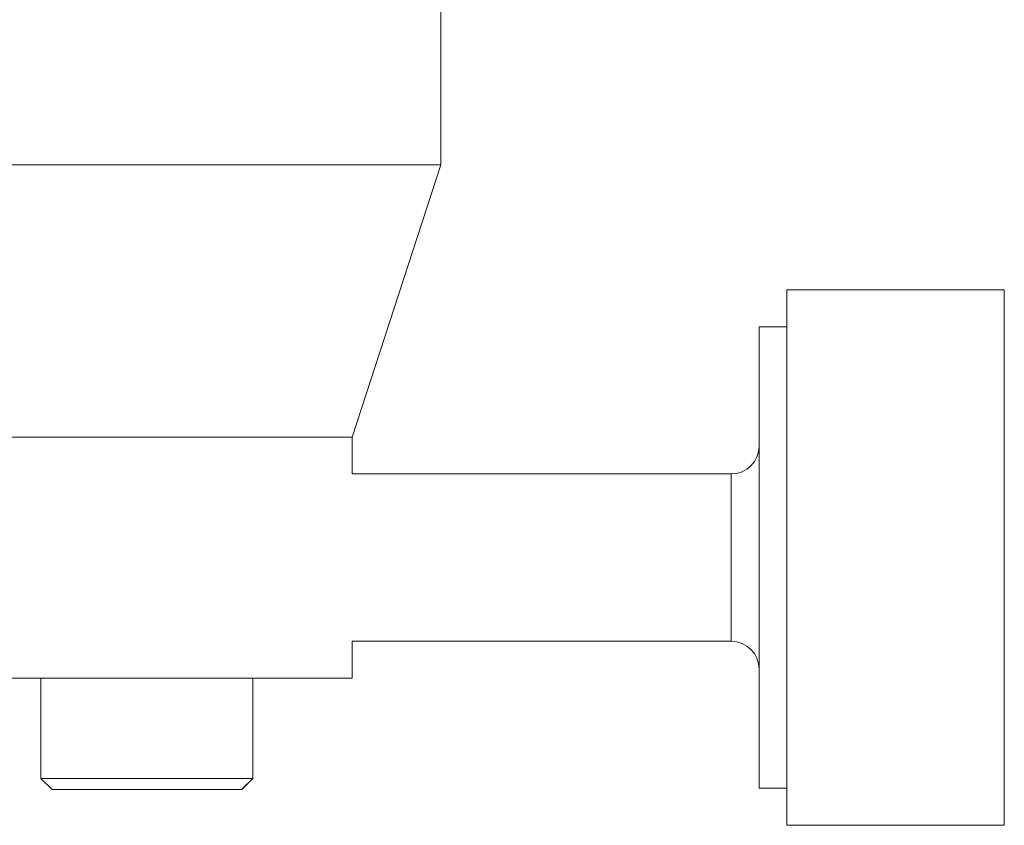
# Model space of a CAD drawing. Header units: inches. Extents: x 1.8 to 28.9, y 1.9 to 20.6.
# Tile 16 of 53: x 6.994 to 7.69, y 9.696 to 10.265. Entities that reach past the tile are written whole.
import ezdxf

# ---------------------------------------------------------------- set-up
doc = ezdxf.new("R2010")
doc.units = ezdxf.units.IN
doc.header["$MEASUREMENT"] = 0

msp = doc.modelspace()

# ---------------------------------------------------------------- linework, layer by layer
at = {"color": 7, "linetype": 'Continuous', "lineweight": 15}
for p, q in [((7.29155, 10.16266), (7.29155, 10.5163)), ((7.29155, 10.16266), (5.60849, 10.16266)), ((7.22905, 9.9703), (7.29155, 10.16266)), ((7.68968, 10.07428), (7.53614, 10.07428)), ((7.53614, 10.07428), (7.53614, 9.69632)), ((7.68968, 9.69632), (7.68968, 10.07428)), ((7.53614, 10.0481), (7.51645, 10.0481)), ((7.51645, 9.7225), (7.51645, 10.0481)), ((7.22905, 9.9703), (6.39783, 9.9703)), ((7.22905, 9.94436), (7.22905, 9.9703)), ((7.49677, 9.94436), (7.22905, 9.94436)), ((7.49677, 9.94436), (7.49677, 9.91165)), ((7.49677, 9.91165), (7.49677, 9.82624)), ((7.22905, 9.82624), (7.49677, 9.82624)), ((7.22905, 9.8003), (7.22905, 9.82624)), ((7.15074, 9.8003), (6.61671, 9.8003)), ((7.00914, 9.8003), (7.00914, 9.72943)), ((7.15498, 9.8003), (7.15074, 9.8003)), ((7.22905, 9.8003), (7.15498, 9.8003)), ((7.15875, 9.72943), (7.15875, 9.8003)), ((7.15885, 9.72943), (7.15885, 9.8003)), ((7.00914, 9.72943), (7.01701, 9.72156)), ((7.15875, 9.72943), (7.00914, 9.72943)), ((7.15087, 9.72156), (7.15875, 9.72943)), ((7.15098, 9.72156), (7.15885, 9.72943)), ((7.15885, 9.72943), (7.15875, 9.72943)), ((7.15087, 9.72156), (7.01701, 9.72156)), ((7.15098, 9.72156), (7.15087, 9.72156)), ((7.51645, 9.7225), (7.53614, 9.7225)), ((7.53614, 9.69632), (7.68968, 9.69632))]:
    msp.add_line(p, q, dxfattribs=at)
for centre, start, end in [((7.49677, 9.96404), 270, 0), ((7.49677, 9.80656), 0, 90)]:
    msp.add_arc(centre, 0.01969, start, end, dxfattribs=at)

doc.saveas('drawing.dxf')
